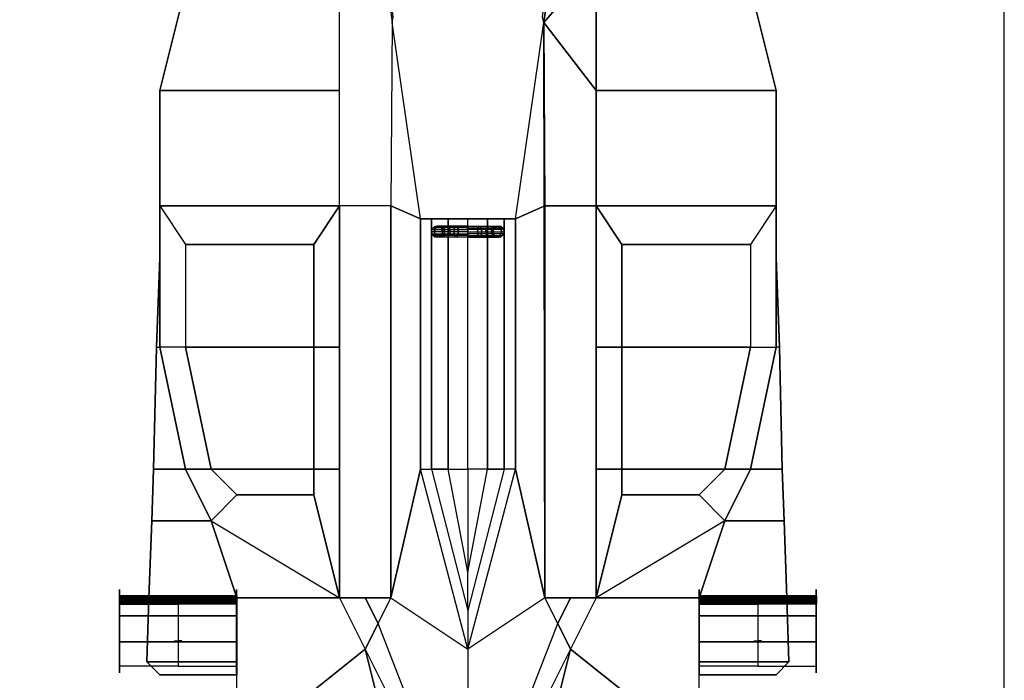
# Model space of a CAD drawing. Extents: x 149 to 250, y -977 to -912.
# Tile 54 of 156: x 221.93 to 225.77, y -966.42 to -963.85. Entities that reach past the tile are written whole.
import ezdxf

# ---------------------------------------------------------------- set-up
doc = ezdxf.new("R2010")
doc.units = 0
doc.header["$MEASUREMENT"] = 0
doc.layers.get('0').update_dxf_attribs({"linetype": 'CONTINUOUS'})
doc.layers.get('Defpoints').update_dxf_attribs({"linetype": 'CONTINUOUS'})
doc.layers.add('5', color=7, linetype='CONTINUOUS')
doc.layers.add('CAR1', color=7, linetype='CONTINUOUS')

# ---------------------------------------------------------------- blocks, each defined once
blk = doc.blocks.new('W1', base_point=(186.463393, 28.624081, 6))
at = {"color": 5}
for p in [(183.109839, 36.745864, 5.314705), (183.109839, 35.745864, 5.314705)]:
    blk.add_line(p, (183.109839, 36.245864, 5.314705), dxfattribs=at)
at = {"color": 5, "linetype": 'Continuous'}
for points in [[(180.609839, 43.841295, 6.814705), (180.609839, 43.841295, 5.314705), (185.609839, 43.841295, 5.314705), (185.609839, 43.841295, 6.814705)], [(183.028444, 36.245864, 5.914705), (181.128351, 36.245864, 5.964705), (181.128351, 43.841285, 5.964705), (183.028444, 43.841632, 5.914705)], [(183.028444, 36.245864, 6.214705), (181.128351, 36.245864, 6.164705), (181.128351, 43.841285, 6.164705), (183.028444, 43.841632, 6.214705)], [(185.057752, 36.245864, 5.664705), (183.028444, 36.245864, 5.914705), (183.028444, 43.841632, 5.914705), (185.057752, 43.841632, 5.664705)], [(185.057752, 36.245864, 6.464705), (183.028444, 36.245864, 6.214705), (183.028444, 43.841632, 6.214705), (185.057752, 43.841632, 6.464705)], [(185.974213, 36.245864, 5.581705), (185.057752, 36.245864, 5.664705), (185.057752, 43.841632, 5.664705), (185.974213, 43.841632, 5.581705)], [(185.974213, 36.245864, 6.547705), (185.057752, 36.245864, 6.464705), (185.057752, 43.841632, 6.464705), (185.974213, 43.841632, 6.547705)], [(185.609839, 43.841295, 6.814705), (187.109839, 43.841295, 6.314705), (187.109839, 43.841295, 5.814705), (185.609839, 43.841295, 5.314705)], [(185.98043, 43.867648, 6.547668), (185.98043, 36.245864, 6.547668), (186.109839, 36.245864, 6.564705), (186.109839, 43.867648, 6.564705)], [(186.109839, 43.867648, 5.564705), (186.109839, 36.245864, 5.564705), (185.98043, 36.245864, 5.581742), (185.98043, 43.867648, 5.581742)], [(186.109839, 43.867648, 6.564705), (186.109839, 36.245864, 6.564705), (186.239249, 36.245864, 6.547668), (186.239249, 43.867648, 6.547668)], [(186.239249, 43.867648, 5.581742), (186.239249, 36.245864, 5.581742), (186.109839, 36.245864, 5.564705), (186.109839, 43.867648, 5.564705)], [(186.239249, 43.867648, 6.547668), (186.239249, 36.245864, 6.547668), (186.359839, 36.245864, 6.497717), (186.359839, 43.867648, 6.497717)], [(186.359839, 43.867648, 5.631692), (186.359839, 36.245864, 5.631692), (186.239249, 36.245864, 5.581742), (186.239249, 43.867648, 5.581742)], [(186.359839, 43.867648, 6.497717), (186.359839, 36.245864, 6.497717), (186.463393, 36.245864, 6.418258), (186.463393, 43.867648, 6.418258)], [(186.463393, 43.867648, 5.711151), (186.463393, 36.245864, 5.711151), (186.359839, 36.245864, 5.631692), (186.359839, 43.867648, 5.631692)], [(186.463393, 43.867648, 6.418258), (186.463393, 36.245864, 6.418258), (186.542852, 36.245864, 6.314705), (186.542852, 43.867648, 6.314705)], [(186.542852, 43.867648, 5.814705), (186.542852, 36.245864, 5.814705), (186.463393, 36.245864, 5.711151), (186.463393, 43.867648, 5.711151)], [(186.542852, 43.867648, 6.314705), (186.542852, 36.245864, 6.314705), (186.592802, 36.245864, 6.194114), (186.592802, 43.867648, 6.194114)], [(186.592802, 43.867648, 5.935295), (186.592802, 36.245864, 5.935295), (186.542852, 36.245864, 5.814705), (186.542852, 43.867648, 5.814705)], [(186.592802, 43.867648, 6.194114), (186.592802, 36.245864, 6.194114), (186.609839, 36.245864, 6.064705), (186.609839, 43.867648, 6.064705)], [(186.609839, 43.867648, 6.064705), (186.609839, 36.245864, 6.064705), (186.592802, 36.245864, 5.935295), (186.592802, 43.867648, 5.935295)], [(183.028444, 36.245864, 6.214705), (181.128351, 36.245864, 6.164705), (181.128351, 28.650444, 6.164705), (183.028444, 28.650097, 6.214705)], [(183.028444, 36.245864, 5.914705), (181.128351, 36.245864, 5.964705), (181.128351, 28.650444, 5.964705), (183.028444, 28.650097, 5.914705)], [(185.057752, 36.245864, 6.464705), (183.028444, 36.245864, 6.214705), (183.028444, 28.650097, 6.214705), (185.057752, 28.650097, 6.464705)], [(185.057752, 36.245864, 5.664705), (183.028444, 36.245864, 5.914705), (183.028444, 28.650097, 5.914705), (185.057752, 28.650097, 5.664705)], [(185.974213, 36.245864, 6.547705), (185.057752, 36.245864, 6.464705), (185.057752, 28.650097, 6.464705), (185.974213, 28.650097, 6.547705)], [(185.974213, 36.245864, 5.581705), (185.057752, 36.245864, 5.664705), (185.057752, 28.650097, 5.664705), (185.974213, 28.650097, 5.581705)], [(186.109839, 28.624081, 5.564705), (186.109839, 36.245864, 5.564705), (185.98043, 36.245864, 5.581742), (185.98043, 28.624081, 5.581742)], [(185.98043, 28.624081, 6.547668), (185.98043, 36.245864, 6.547668), (186.109839, 36.245864, 6.564705), (186.109839, 28.624081, 6.564705)], [(186.239249, 28.624081, 5.581742), (186.239249, 36.245864, 5.581742), (186.109839, 36.245864, 5.564705), (186.109839, 28.624081, 5.564705)], [(186.109839, 28.624081, 6.564705), (186.109839, 36.245864, 6.564705), (186.239249, 36.245864, 6.547668), (186.239249, 28.624081, 6.547668)], [(186.359839, 28.624081, 5.631692), (186.359839, 36.245864, 5.631692), (186.239249, 36.245864, 5.581742), (186.239249, 28.624081, 5.581742)], [(186.239249, 28.624081, 6.547668), (186.239249, 36.245864, 6.547668), (186.359839, 36.245864, 6.497717), (186.359839, 28.624081, 6.497717)], [(186.463393, 28.624081, 5.711151), (186.463393, 36.245864, 5.711151), (186.359839, 36.245864, 5.631692), (186.359839, 28.624081, 5.631692)], [(186.359839, 28.624081, 6.497717), (186.359839, 36.245864, 6.497717), (186.463393, 36.245864, 6.418258), (186.463393, 28.624081, 6.418258)], [(186.542852, 28.624081, 5.814705), (186.542852, 36.245864, 5.814705), (186.463393, 36.245864, 5.711151), (186.463393, 28.624081, 5.711151)], [(186.463393, 28.624081, 6.418258), (186.463393, 36.245864, 6.418258), (186.542852, 36.245864, 6.314705), (186.542852, 28.624081, 6.314705)], [(186.592802, 28.624081, 5.935295), (186.592802, 36.245864, 5.935295), (186.542852, 36.245864, 5.814705), (186.542852, 28.624081, 5.814705)], [(186.542852, 28.624081, 6.314705), (186.542852, 36.245864, 6.314705), (186.592802, 36.245864, 6.194114), (186.592802, 28.624081, 6.194114)], [(186.609839, 28.624081, 6.064705), (186.609839, 36.245864, 6.064705), (186.592802, 36.245864, 5.935295), (186.592802, 28.624081, 5.935295)], [(186.592802, 28.624081, 6.194114), (186.592802, 36.245864, 6.194114), (186.609839, 36.245864, 6.064705), (186.609839, 28.624081, 6.064705)], [(180.609839, 28.650434, 6.814705), (180.609839, 28.650434, 5.314705), (185.609839, 28.650434, 5.314705), (185.609839, 28.650434, 6.814705)], [(185.609839, 28.650434, 6.814705), (187.109839, 28.650434, 6.314705), (187.109839, 28.650434, 5.814705), (185.609839, 28.650434, 5.314705)]]:
    blk.add_3dface(points, dxfattribs=at)

msp = doc.modelspace()

# ---------------------------------------------------------------- linework, layer by layer
at = {"layer": '5', "linetype": 'Continuous'}
for points in [[(223.28278, -963.03595, 9.225), (223.27797, -963.0723, 9.225), (223.38242, -963.85803, 10.125), (223.38728, -963.83621, 10.125)], [(224.07315, -963.03595, 9.225), (224.07797, -963.0723, 9.225), (223.97351, -963.85803, 10.125), (223.96865, -963.83621, 10.125)], [(223.97351, -963.85803, 10.125), (224.07797, -963.0723, 9.225), (224.17797, -963.6223, 9.625)], [(223.97351, -963.85803, 10.125), (224.17797, -963.6223, 9.625), (224.17797, -963.7223, 9.725), (224.17797, -964.1223, 9.825)], [(222.57797, -963.7223, 9.225), (222.57797, -963.7223, 9.725), (222.47797, -964.1223, 9.825), (222.47797, -964.1223, 9.225)], [(223.17797, -963.7223, 9.725), (222.57797, -963.7223, 9.725), (222.47797, -964.1223, 9.825), (223.17797, -964.1223, 9.825)], [(224.17797, -963.7223, 9.725), (224.77797, -963.7223, 9.725), (224.87797, -964.1223, 9.825), (224.17797, -964.1223, 9.825)], [(224.77797, -963.7223, 9.225), (224.77797, -963.7223, 9.725), (224.87797, -964.1223, 9.825), (224.87797, -964.1223, 9.225)], [(223.37797, -964.5723, 10.125), (223.49319, -964.6223, 10.20154), (223.38242, -963.85803, 10.125)], [(223.97797, -964.5723, 10.125), (223.86274, -964.6223, 10.20154), (223.97351, -963.85803, 10.125)], [(223.97351, -963.85803, 10.125), (224.17797, -964.1223, 9.825), (224.17797, -966.0973, 9.825), (223.97797, -966.0973, 10.125)], [(224.17797, -964.5723, 9.825), (223.97797, -964.5723, 10.125), (223.97351, -963.85803, 10.125), (224.17797, -964.1223, 9.825)], [(222.47797, -964.1223, 9.225), (222.47797, -964.1223, 9.825), (222.47797, -964.5723, 9.825), (222.47797, -964.5723, 9.225)], [(223.17797, -964.1223, 9.825), (222.47797, -964.1223, 9.825), (222.47797, -964.5723, 9.825), (223.17797, -964.5723, 9.825)], [(224.17797, -964.1223, 9.825), (224.87797, -964.1223, 9.825), (224.87797, -964.5723, 9.825), (224.17797, -964.5723, 9.825)], [(224.87797, -964.1223, 9.225), (224.87797, -964.1223, 9.825), (224.87797, -964.5723, 9.825), (224.87797, -964.5723, 9.225)], [(222.47797, -964.5723, 9.825), (222.57797, -964.7223, 9.625), (222.57797, -965.1223, 9.625), (222.47797, -965.1223, 9.825)], [(223.17797, -964.5723, 9.825), (222.47797, -964.5723, 9.825), (222.57797, -964.7223, 9.625), (223.07797, -964.7223, 9.625)], [(222.47797, -964.7723, 9.825), (222.47797, -964.5723, 9.825), (222.47797, -964.5723, 9.225), (222.47797, -964.7723, 9.225)], [(223.17797, -964.5723, 9.825), (223.07797, -964.7223, 9.625), (223.07797, -965.1223, 9.625), (223.17797, -965.1223, 9.825)], [(223.17797, -966.0973, 9.825), (223.37797, -966.0973, 10.125), (223.37797, -964.5723, 10.125), (223.17797, -964.5723, 9.825)], [(223.37797, -966.0973, 10.125), (223.49319, -965.5973, 10.20154), (223.49319, -964.6223, 10.20154), (223.37797, -964.5723, 10.125)], [(223.97797, -966.0973, 10.125), (223.86274, -965.5973, 10.20154), (223.86274, -964.6223, 10.20154), (223.97797, -964.5723, 10.125)], [(224.17797, -966.0973, 9.825), (223.97797, -966.0973, 10.125), (223.97797, -964.5723, 10.125), (224.17797, -964.5723, 9.825)], [(224.17797, -964.5723, 9.825), (224.27797, -964.7223, 9.625), (224.27797, -965.1223, 9.625), (224.17797, -965.1223, 9.825)], [(224.17797, -964.5723, 9.825), (224.87797, -964.5723, 9.825), (224.77797, -964.7223, 9.625), (224.27797, -964.7223, 9.625)], [(224.87797, -964.5723, 9.825), (224.77797, -964.7223, 9.625), (224.77797, -965.1223, 9.625), (224.87797, -965.1223, 9.825)], [(224.87797, -964.7723, 9.825), (224.87797, -964.5723, 9.825), (224.87797, -964.5723, 9.225), (224.87797, -964.7723, 9.225)], [(223.49319, -964.6223, 10.20154), (223.49319, -965.5973, 10.20154), (223.53655, -965.5973, 10.26642), (223.53655, -964.6223, 10.26642)], [(223.53655, -964.6223, 10.26642), (223.53655, -965.5973, 10.26642), (223.60143, -965.5973, 10.30978), (223.60143, -964.6223, 10.30978)], [(223.60143, -964.6223, 10.30978), (223.60143, -965.5973, 10.30978), (223.67797, -965.5973, 10.325), (223.67797, -964.6223, 10.325)], [(223.7545, -964.6223, 10.30978), (223.7545, -965.5973, 10.30978), (223.67797, -965.5973, 10.325), (223.67797, -964.6223, 10.325)], [(223.81939, -964.6223, 10.26642), (223.81939, -965.5973, 10.26642), (223.7545, -965.5973, 10.30978), (223.7545, -964.6223, 10.30978)], [(223.86274, -964.6223, 10.20154), (223.86274, -965.5973, 10.20154), (223.81939, -965.5973, 10.26642), (223.81939, -964.6223, 10.26642)], [(222.46517, -965.1223, 9.5), (222.46517, -965.1223, 9.45), (222.47797, -964.7723, 9.425), (222.47797, -964.7723, 9.475)], [(222.47797, -965.1223, 9.45), (222.47797, -964.7723, 9.425), (222.46517, -965.1223, 9.45)], [(222.47797, -965.1223, 9.5), (222.47797, -964.7723, 9.475), (222.46517, -965.1223, 9.5)], [(222.47797, -965.1223, 9.45), (222.47797, -964.7723, 9.425), (222.47797, -964.7723, 9.225), (222.47797, -965.1223, 9.225)], [(222.47797, -965.1223, 9.825), (222.47797, -965.1223, 9.5), (222.47797, -964.7723, 9.475), (222.47797, -964.7723, 9.825)], [(224.87797, -965.1223, 9.5), (224.87797, -964.7723, 9.475), (224.89076, -965.1223, 9.5)], [(224.87797, -965.1223, 9.45), (224.87797, -964.7723, 9.425), (224.89076, -965.1223, 9.45)], [(224.89076, -965.1223, 9.5), (224.89076, -965.1223, 9.45), (224.87797, -964.7723, 9.425), (224.87797, -964.7723, 9.475)], [(224.87797, -965.1223, 9.825), (224.87797, -965.1223, 9.5), (224.87797, -964.7723, 9.475), (224.87797, -964.7723, 9.825)], [(224.87797, -965.1223, 9.45), (224.87797, -964.7723, 9.425), (224.87797, -964.7723, 9.225), (224.87797, -965.1223, 9.225)], [(222.46517, -965.1223, 9.5), (222.46517, -965.1223, 9.45), (222.45395, -965.5973, 9.475), (222.45395, -965.5973, 9.525)], [(222.47797, -965.1223, 9.45), (222.57797, -965.5973, 9.475), (222.45395, -965.5973, 9.475), (222.46517, -965.1223, 9.45)], [(222.47797, -965.1223, 9.5), (222.57797, -965.5973, 9.525), (222.45395, -965.5973, 9.525), (222.46517, -965.1223, 9.5)], [(222.57797, -965.1223, 9.625), (222.47797, -965.1223, 9.825), (222.57797, -965.5973, 9.825), (222.67797, -965.5973, 9.725)], [(222.57797, -965.5973, 9.825), (222.57797, -965.5973, 9.525), (222.47797, -965.1223, 9.5), (222.47797, -965.1223, 9.825)], [(222.47797, -965.1223, 9.225), (222.47797, -965.1223, 9.45), (222.57797, -965.5973, 9.475), (222.57797, -965.5973, 9.225)], [(222.57797, -965.1223, 9.625), (222.67797, -965.5973, 9.725), (223.07797, -965.5973, 9.725), (223.07797, -965.1223, 9.625)], [(223.17797, -965.1223, 9.825), (223.07797, -965.1223, 9.625), (223.07797, -965.5973, 9.725), (223.17797, -965.5973, 9.825)], [(224.17797, -965.1223, 9.825), (224.27797, -965.1223, 9.625), (224.27797, -965.5973, 9.725), (224.17797, -965.5973, 9.825)], [(224.77797, -965.1223, 9.625), (224.67797, -965.5973, 9.725), (224.27797, -965.5973, 9.725), (224.27797, -965.1223, 9.625)], [(224.77797, -965.1223, 9.625), (224.87797, -965.1223, 9.825), (224.77797, -965.5973, 9.825), (224.67797, -965.5973, 9.725)], [(224.77797, -965.5973, 9.825), (224.77797, -965.5973, 9.525), (224.87797, -965.1223, 9.5), (224.87797, -965.1223, 9.825)], [(224.87797, -965.1223, 9.225), (224.87797, -965.1223, 9.45), (224.77797, -965.5973, 9.475), (224.77797, -965.5973, 9.225)], [(224.87797, -965.1223, 9.5), (224.77797, -965.5973, 9.525), (224.90199, -965.5973, 9.525), (224.89076, -965.1223, 9.5)], [(224.87797, -965.1223, 9.45), (224.77797, -965.5973, 9.475), (224.90199, -965.5973, 9.475), (224.89076, -965.1223, 9.45)], [(224.89076, -965.1223, 9.5), (224.89076, -965.1223, 9.45), (224.90199, -965.5973, 9.475), (224.90199, -965.5973, 9.525)], [(222.45395, -965.5973, 9.475), (222.57797, -965.5973, 9.475), (222.67797, -965.7973, 9.5), (222.44684, -965.7973, 9.5)], [(222.45395, -965.5973, 9.525), (222.57797, -965.5973, 9.525), (222.67797, -965.7973, 9.55), (222.44684, -965.7973, 9.55)], [(222.44684, -965.7973, 9.55), (222.44684, -965.7973, 9.5), (222.45395, -965.5973, 9.475), (222.45395, -965.5973, 9.525)], [(222.67797, -965.5973, 9.725), (222.57797, -965.5973, 9.825), (222.67797, -965.7973, 9.825), (222.77797, -965.6973, 9.825)], [(222.67797, -965.7973, 9.825), (222.67797, -965.7973, 9.55), (222.57797, -965.5973, 9.525), (222.57797, -965.5973, 9.825)], [(222.57797, -965.5973, 9.225), (222.57797, -965.5973, 9.475), (222.67797, -965.7973, 9.5), (222.67797, -965.7973, 9.225)], [(222.77797, -965.6973, 9.825), (223.07797, -965.6973, 9.825), (223.07797, -965.5973, 9.725), (222.67797, -965.5973, 9.725)], [(223.17797, -965.5973, 9.825), (223.07797, -965.5973, 9.725), (223.07797, -965.6973, 9.825), (223.17797, -966.0973, 9.825)], [(223.37797, -966.0973, 10.125), (223.67797, -966.2973, 10.125), (223.49319, -965.5973, 10.20154)], [(223.67797, -966.1473, 10.225), (223.67797, -966.2973, 10.125), (223.49319, -965.5973, 10.20154), (223.53655, -965.5973, 10.26642)], [(223.60143, -965.5973, 10.30978), (223.53655, -965.5973, 10.26642), (223.67797, -966.1473, 10.225), (223.67797, -965.9973, 10.325)], [(223.67797, -965.5973, 10.325), (223.67797, -965.9973, 10.325), (223.60143, -965.5973, 10.30978)], [(223.67797, -966.1473, 10.225), (223.67797, -966.2973, 10.125), (223.86274, -965.5973, 10.20154), (223.81939, -965.5973, 10.26642)], [(223.97797, -966.0973, 10.125), (223.67797, -966.2973, 10.125), (223.86274, -965.5973, 10.20154)], [(223.7545, -965.5973, 10.30978), (223.81939, -965.5973, 10.26642), (223.67797, -966.1473, 10.225), (223.67797, -965.9973, 10.325)], [(223.67797, -965.5973, 10.325), (223.67797, -965.9973, 10.325), (223.7545, -965.5973, 10.30978)], [(224.17797, -965.5973, 9.825), (224.27797, -965.5973, 9.725), (224.27797, -965.6973, 9.825), (224.17797, -966.0973, 9.825)], [(224.57797, -965.6973, 9.825), (224.27797, -965.6973, 9.825), (224.27797, -965.5973, 9.725), (224.67797, -965.5973, 9.725)], [(224.67797, -965.5973, 9.725), (224.77797, -965.5973, 9.825), (224.67797, -965.7973, 9.825), (224.57797, -965.6973, 9.825)], [(224.67797, -965.7973, 9.825), (224.67797, -965.7973, 9.55), (224.77797, -965.5973, 9.525), (224.77797, -965.5973, 9.825)], [(224.90199, -965.5973, 9.525), (224.77797, -965.5973, 9.525), (224.67797, -965.7973, 9.55), (224.9091, -965.7973, 9.55)], [(224.90199, -965.5973, 9.475), (224.77797, -965.5973, 9.475), (224.67797, -965.7973, 9.5), (224.9091, -965.7973, 9.5)], [(224.77797, -965.5973, 9.225), (224.77797, -965.5973, 9.475), (224.67797, -965.7973, 9.5), (224.67797, -965.7973, 9.225)], [(224.9091, -965.7973, 9.55), (224.9091, -965.7973, 9.5), (224.90199, -965.5973, 9.475), (224.90199, -965.5973, 9.525)], [(223.07797, -965.6973, 9.825), (222.77797, -965.6973, 9.825), (222.67797, -965.7973, 9.825), (223.17797, -966.0973, 9.825)], [(224.27797, -965.6973, 9.825), (224.57797, -965.6973, 9.825), (224.67797, -965.7973, 9.825), (224.17797, -966.0973, 9.825)], [(222.44684, -965.7973, 9.5), (222.67797, -965.7973, 9.5), (222.77797, -966.0973, 9.55), (222.43567, -966.0973, 9.55)], [(222.44684, -965.7973, 9.55), (222.67797, -965.7973, 9.55), (222.77797, -966.0973, 9.6), (222.43567, -966.0973, 9.6)], [(222.43567, -966.0973, 9.6), (222.43567, -966.0973, 9.55), (222.44684, -965.7973, 9.5), (222.44684, -965.7973, 9.55)], [(222.77797, -966.0973, 9.825), (222.77797, -966.0973, 9.6), (222.67797, -965.7973, 9.55), (222.67797, -965.7973, 9.825)], [(222.67797, -965.7973, 9.225), (222.67797, -965.7973, 9.5), (222.77797, -966.0973, 9.55), (222.77797, -966.0973, 9.225)], [(222.67797, -965.7973, 9.825), (223.17797, -966.0973, 9.825), (222.77797, -966.0973, 9.825)], [(224.67797, -965.7973, 9.825), (224.17797, -966.0973, 9.825), (224.57797, -966.0973, 9.825)], [(224.57797, -966.0973, 9.825), (224.57797, -966.0973, 9.6), (224.67797, -965.7973, 9.55), (224.67797, -965.7973, 9.825)], [(224.9091, -965.7973, 9.55), (224.67797, -965.7973, 9.55), (224.57797, -966.0973, 9.6), (224.92027, -966.0973, 9.6)], [(224.9091, -965.7973, 9.5), (224.67797, -965.7973, 9.5), (224.57797, -966.0973, 9.55), (224.92027, -966.0973, 9.55)], [(224.67797, -965.7973, 9.225), (224.67797, -965.7973, 9.5), (224.57797, -966.0973, 9.55), (224.57797, -966.0973, 9.225)], [(224.92027, -966.0973, 9.6), (224.92027, -966.0973, 9.55), (224.9091, -965.7973, 9.5), (224.9091, -965.7973, 9.55)], [(222.43567, -966.0973, 9.55), (222.77797, -966.0973, 9.55), (222.77797, -966.3473, 9.6), (222.42797, -966.3473, 9.6)], [(222.43567, -966.0973, 9.6), (222.77797, -966.0973, 9.6), (222.77797, -966.3473, 9.65), (222.42797, -966.3473, 9.65)], [(222.42797, -966.3473, 9.65), (222.42797, -966.3473, 9.6), (222.43567, -966.0973, 9.55), (222.43567, -966.0973, 9.6)], [(222.77797, -966.3473, 9.825), (222.77797, -966.3473, 9.65), (222.77797, -966.0973, 9.6), (222.77797, -966.0973, 9.825)], [(222.77797, -966.0973, 9.225), (222.77797, -966.0973, 9.55), (222.77797, -966.3473, 9.6), (222.77797, -966.3473, 9.225)], [(222.77797, -966.0973, 9.825), (223.17797, -966.0973, 9.825), (223.27797, -966.2973, 9.825), (222.77797, -966.6973, 9.825)], [(223.27797, -966.2973, 9.825), (223.32797, -966.1973, 9.975), (223.27797, -966.0973, 9.975), (223.17797, -966.0973, 9.825)], [(223.32797, -966.1973, 9.975), (223.37797, -966.0973, 10.125), (223.27797, -966.0973, 9.975)], [(223.67797, -967.0973, 9.825), (223.32797, -966.1973, 9.975), (223.37797, -966.0973, 10.125), (223.67797, -966.2973, 10.125)], [(223.67797, -967.0973, 9.825), (224.02797, -966.1973, 9.975), (223.97797, -966.0973, 10.125), (223.67797, -966.2973, 10.125)], [(224.02797, -966.1973, 9.975), (223.97797, -966.0973, 10.125), (224.07797, -966.0973, 9.975)], [(224.07797, -966.2973, 9.825), (224.02797, -966.1973, 9.975), (224.07797, -966.0973, 9.975), (224.17797, -966.0973, 9.825)], [(224.57797, -966.0973, 9.825), (224.17797, -966.0973, 9.825), (224.07797, -966.2973, 9.825), (224.57797, -966.6973, 9.825)], [(224.57797, -966.3473, 9.825), (224.57797, -966.3473, 9.65), (224.57797, -966.0973, 9.6), (224.57797, -966.0973, 9.825)], [(224.92027, -966.0973, 9.6), (224.57797, -966.0973, 9.6), (224.57797, -966.3473, 9.65), (224.92797, -966.3473, 9.65)], [(224.92027, -966.0973, 9.55), (224.57797, -966.0973, 9.55), (224.57797, -966.3473, 9.6), (224.92797, -966.3473, 9.6)], [(224.57797, -966.0973, 9.225), (224.57797, -966.0973, 9.55), (224.57797, -966.3473, 9.6), (224.57797, -966.3473, 9.225)], [(224.92797, -966.3473, 9.65), (224.92797, -966.3473, 9.6), (224.92027, -966.0973, 9.55), (224.92027, -966.0973, 9.6)], [(223.27797, -966.2973, 9.825), (223.67797, -967.0973, 9.825), (223.32797, -966.1973, 9.975)], [(224.07797, -966.2973, 9.825), (223.67797, -967.0973, 9.825), (224.02797, -966.1973, 9.975)], [(223.27797, -966.2973, 9.825), (223.37797, -966.6973, 9.825), (223.07797, -966.7973, 9.825), (222.77797, -966.6973, 9.825)], [(223.67797, -967.0973, 9.825), (223.47797, -966.8973, 9.825), (223.37797, -966.6973, 9.825), (223.27797, -966.2973, 9.825)], [(223.67797, -967.0973, 9.825), (223.87797, -966.8973, 9.825), (223.97797, -966.6973, 9.825), (224.07797, -966.2973, 9.825)], [(224.07797, -966.2973, 9.825), (223.97797, -966.6973, 9.825), (224.27797, -966.7973, 9.825), (224.57797, -966.6973, 9.825)], [(222.42797, -966.3473, 9.6), (222.77797, -966.3473, 9.6), (222.77797, -966.3973, 9.6), (222.47797, -966.3973, 9.6)], [(222.42797, -966.3473, 9.65), (222.77797, -966.3473, 9.65), (222.77797, -966.3973, 9.65), (222.47797, -966.3973, 9.65)], [(222.47797, -966.3973, 9.65), (222.42797, -966.3473, 9.65), (222.42797, -966.3473, 9.6), (222.47797, -966.3973, 9.6)], [(222.77797, -966.3973, 9.825), (222.77797, -966.3973, 9.65), (222.77797, -966.3473, 9.65), (222.77797, -966.3473, 9.825)], [(222.77797, -966.3473, 9.225), (222.77797, -966.3473, 9.6), (222.77797, -966.3973, 9.6), (222.77797, -966.3973, 9.225)], [(224.57797, -966.3973, 9.825), (224.57797, -966.3973, 9.65), (224.57797, -966.3473, 9.65), (224.57797, -966.3473, 9.825)], [(224.92797, -966.3473, 9.65), (224.57797, -966.3473, 9.65), (224.57797, -966.3973, 9.65), (224.87797, -966.3973, 9.65)], [(224.92797, -966.3473, 9.6), (224.57797, -966.3473, 9.6), (224.57797, -966.3973, 9.6), (224.87797, -966.3973, 9.6)], [(224.57797, -966.3473, 9.225), (224.57797, -966.3473, 9.6), (224.57797, -966.3973, 9.6), (224.57797, -966.3973, 9.225)], [(224.87797, -966.3973, 9.65), (224.92797, -966.3473, 9.65), (224.92797, -966.3473, 9.6), (224.87797, -966.3973, 9.6)], [(222.47797, -966.3973, 9.65), (222.77797, -966.3973, 9.65), (222.77797, -966.3973, 9.6), (222.47797, -966.3973, 9.6)], [(224.87797, -966.3973, 9.65), (224.57797, -966.3973, 9.65), (224.57797, -966.3973, 9.6), (224.87797, -966.3973, 9.6)]]:
    msp.add_3dface(points, dxfattribs=at)
at = {"layer": 'CAR1', "color": 7, "linetype": 'Continuous'}
for points in [[(223.49319, -964.6223, 9.325), (223.49319, -964.6223, 10.20154), (223.53655, -964.6223, 10.26642), (223.53655, -964.6223, 9.325)], [(223.53655, -964.6223, 9.325), (223.53655, -964.6223, 10.26642), (223.60143, -964.6223, 10.30978), (223.60143, -964.6223, 9.325)], [(223.60143, -964.6223, 9.325), (223.60143, -964.6223, 10.30978), (223.67797, -964.6223, 10.325), (223.67797, -964.6223, 9.325)], [(223.7545, -964.6223, 9.325), (223.7545, -964.6223, 10.30978), (223.67797, -964.6223, 10.325), (223.67797, -964.6223, 9.325)], [(223.81939, -964.6223, 9.325), (223.81939, -964.6223, 10.26642), (223.7545, -964.6223, 10.30978), (223.7545, -964.6223, 9.325)], [(223.86274, -964.6223, 9.325), (223.86274, -964.6223, 10.20154), (223.81939, -964.6223, 10.26642), (223.81939, -964.6223, 9.325)], [(223.53818, -964.6641, 10.26642), (223.54882, -964.6641, 10.31992), (223.54731, -964.67229, 10.32054), (223.53655, -964.67229, 10.26642)], [(223.54731, -964.67229, 10.32054), (223.53655, -964.67229, 10.26642), (223.53818, -964.68049, 10.26642), (223.54882, -964.68049, 10.31992)], [(223.55311, -964.65715, 10.31814), (223.54282, -964.65715, 10.27008), (223.53818, -964.6641, 10.26642), (223.54882, -964.6641, 10.31992)], [(223.53818, -964.68049, 10.26642), (223.54882, -964.68049, 10.31992), (223.55311, -964.68744, 10.31814), (223.54282, -964.68744, 10.27008)], [(223.54977, -964.6525, 10.27581), (223.55953, -964.6525, 10.31548), (223.55311, -964.65715, 10.31814), (223.54282, -964.65715, 10.27008)], [(223.54882, -964.6641, 10.31992), (223.57912, -964.6641, 10.36527), (223.57797, -964.67229, 10.36642), (223.54731, -964.67229, 10.32054)], [(223.57797, -964.67229, 10.36642), (223.54731, -964.67229, 10.32054), (223.54882, -964.68049, 10.31992), (223.57912, -964.68049, 10.36527)], [(223.5824, -964.65715, 10.36198), (223.55311, -964.65715, 10.31814), (223.54882, -964.6641, 10.31992), (223.57912, -964.6641, 10.36527)], [(223.54882, -964.68049, 10.31992), (223.57912, -964.68049, 10.36527), (223.5824, -964.68744, 10.36198), (223.55311, -964.68744, 10.31814)], [(223.5671, -964.65087, 10.31234), (223.55797, -964.65087, 10.28084), (223.54977, -964.6525, 10.27581), (223.55953, -964.6525, 10.31548)], [(223.55953, -964.6525, 10.31548), (223.58732, -964.6525, 10.35707), (223.5824, -964.65715, 10.36198), (223.55311, -964.65715, 10.31814)], [(223.56616, -964.6525, 10.28656), (223.57467, -964.6525, 10.30921), (223.5671, -964.65087, 10.31234), (223.55797, -964.65087, 10.28084)], [(223.59311, -964.65087, 10.35127), (223.5671, -964.65087, 10.31234), (223.55953, -964.6525, 10.31548), (223.58732, -964.6525, 10.35707)], [(223.58109, -964.65715, 10.30655), (223.57311, -964.65715, 10.29023), (223.56616, -964.6525, 10.28656), (223.57467, -964.6525, 10.30921)], [(223.57467, -964.6525, 10.30921), (223.59891, -964.6525, 10.34548), (223.59311, -964.65087, 10.35127), (223.5671, -964.65087, 10.31234)], [(223.57776, -964.6641, 10.29503), (223.58538, -964.6641, 10.30477), (223.58109, -964.65715, 10.30655), (223.57311, -964.65715, 10.29023)], [(223.58109, -964.68744, 10.30655), (223.57311, -964.68744, 10.29023), (223.57776, -964.68049, 10.29503), (223.58538, -964.68049, 10.30477)], [(223.60382, -964.65715, 10.34056), (223.58109, -964.65715, 10.30655), (223.57467, -964.6525, 10.30921), (223.59891, -964.6525, 10.34548)], [(223.58689, -964.67229, 10.30415), (223.57939, -964.67229, 10.29503), (223.57776, -964.6641, 10.29503), (223.58538, -964.6641, 10.30477)], [(223.57776, -964.68049, 10.29503), (223.58538, -964.68049, 10.30477), (223.58689, -964.67229, 10.30415), (223.57939, -964.67229, 10.29503)], [(223.57912, -964.6641, 10.36527), (223.62447, -964.6641, 10.39557), (223.62385, -964.67229, 10.39708), (223.57797, -964.67229, 10.36642)], [(223.62385, -964.67229, 10.39708), (223.57797, -964.67229, 10.36642), (223.57912, -964.68049, 10.36527), (223.62447, -964.68049, 10.39557)], [(223.62625, -964.65715, 10.39128), (223.5824, -964.65715, 10.36198), (223.57912, -964.6641, 10.36527), (223.62447, -964.6641, 10.39557)], [(223.57912, -964.68049, 10.36527), (223.62447, -964.68049, 10.39557), (223.62625, -964.68744, 10.39128), (223.5824, -964.68744, 10.36198)], [(223.58538, -964.6641, 10.30477), (223.60711, -964.6641, 10.33728), (223.60382, -964.65715, 10.34056), (223.58109, -964.65715, 10.30655)], [(223.60382, -964.68744, 10.34056), (223.58109, -964.68744, 10.30655), (223.58538, -964.68049, 10.30477), (223.60711, -964.68049, 10.33728)], [(223.58732, -964.6525, 10.35707), (223.62891, -964.6525, 10.38486), (223.62625, -964.65715, 10.39128), (223.5824, -964.65715, 10.36198)], [(223.60826, -964.67229, 10.33613), (223.58689, -964.67229, 10.30415), (223.58538, -964.6641, 10.30477), (223.60711, -964.6641, 10.33728)], [(223.58538, -964.68049, 10.30477), (223.60711, -964.68049, 10.33728), (223.60826, -964.67229, 10.33613), (223.58689, -964.67229, 10.30415)], [(223.63205, -964.65087, 10.37729), (223.59311, -964.65087, 10.35127), (223.58732, -964.6525, 10.35707), (223.62891, -964.6525, 10.38486)], [(223.59891, -964.6525, 10.34548), (223.63518, -964.6525, 10.36971), (223.63205, -964.65087, 10.37729), (223.59311, -964.65087, 10.35127)], [(223.63784, -964.65715, 10.36329), (223.60382, -964.65715, 10.34056), (223.59891, -964.6525, 10.34548), (223.63518, -964.6525, 10.36971)], [(223.60711, -964.6641, 10.33728), (223.63962, -964.6641, 10.359), (223.63784, -964.65715, 10.36329), (223.60382, -964.65715, 10.34056)], [(223.63784, -964.68744, 10.36329), (223.60382, -964.68744, 10.34056), (223.60711, -964.68049, 10.33728), (223.63962, -964.68049, 10.359)], [(223.64024, -964.67229, 10.3575), (223.60826, -964.67229, 10.33613), (223.60711, -964.6641, 10.33728), (223.63962, -964.6641, 10.359)], [(223.60711, -964.68049, 10.33728), (223.63962, -964.68049, 10.359), (223.64024, -964.67229, 10.3575), (223.60826, -964.67229, 10.33613)], [(223.62447, -964.6641, 10.39557), (223.67797, -964.6641, 10.40621), (223.67797, -964.67229, 10.40784), (223.62385, -964.67229, 10.39708)], [(223.67797, -964.67229, 10.40784), (223.62385, -964.67229, 10.39708), (223.62447, -964.68049, 10.39557), (223.67797, -964.68049, 10.40621)], [(223.67797, -964.65715, 10.40157), (223.62625, -964.65715, 10.39128), (223.62447, -964.6641, 10.39557), (223.67797, -964.6641, 10.40621)], [(223.62447, -964.68049, 10.39557), (223.67797, -964.68049, 10.40621), (223.67797, -964.68744, 10.40157), (223.62625, -964.68744, 10.39128)], [(223.62891, -964.6525, 10.38486), (223.67797, -964.6525, 10.39462), (223.67797, -964.65715, 10.40157), (223.62625, -964.65715, 10.39128)], [(223.67797, -964.65087, 10.38642), (223.63205, -964.65087, 10.37729), (223.62891, -964.6525, 10.38486), (223.67797, -964.6525, 10.39462)], [(223.63518, -964.6525, 10.36971), (223.67797, -964.6525, 10.37822), (223.67797, -964.65087, 10.38642), (223.63205, -964.65087, 10.37729)], [(223.67797, -964.65715, 10.37128), (223.63784, -964.65715, 10.36329), (223.63518, -964.6525, 10.36971), (223.67797, -964.6525, 10.37822)], [(223.63962, -964.6641, 10.359), (223.67797, -964.6641, 10.36663), (223.67797, -964.65715, 10.37128), (223.63784, -964.65715, 10.36329)], [(223.67797, -964.68744, 10.37128), (223.63784, -964.68744, 10.36329), (223.63962, -964.68049, 10.359), (223.67797, -964.68049, 10.36663)], [(223.67797, -964.67229, 10.365), (223.64024, -964.67229, 10.3575), (223.63962, -964.6641, 10.359), (223.67797, -964.6641, 10.36663)], [(223.63962, -964.68049, 10.359), (223.67797, -964.68049, 10.36663), (223.67797, -964.67229, 10.365), (223.64024, -964.67229, 10.3575)], [(223.67797, -964.65087, 10.38642), (223.72389, -964.65087, 10.37729), (223.72703, -964.6525, 10.38486), (223.67797, -964.6525, 10.39462)], [(223.72075, -964.6525, 10.36971), (223.67797, -964.6525, 10.37822), (223.67797, -964.65087, 10.38642), (223.72389, -964.65087, 10.37729)], [(223.67797, -964.65715, 10.37128), (223.71809, -964.65715, 10.36329), (223.72075, -964.6525, 10.36971), (223.67797, -964.6525, 10.37822)], [(223.72703, -964.6525, 10.38486), (223.67797, -964.6525, 10.39462), (223.67797, -964.65715, 10.40157), (223.72969, -964.65715, 10.39128)], [(223.71632, -964.6641, 10.359), (223.67797, -964.6641, 10.36663), (223.67797, -964.65715, 10.37128), (223.71809, -964.65715, 10.36329)], [(223.67797, -964.65715, 10.40157), (223.72969, -964.65715, 10.39128), (223.73146, -964.6641, 10.39557), (223.67797, -964.6641, 10.40621)], [(223.67797, -964.67229, 10.365), (223.71569, -964.67229, 10.3575), (223.71632, -964.6641, 10.359), (223.67797, -964.6641, 10.36663)], [(223.73146, -964.6641, 10.39557), (223.67797, -964.6641, 10.40621), (223.67797, -964.67229, 10.40784), (223.73209, -964.67229, 10.39708)], [(223.71632, -964.68049, 10.359), (223.67797, -964.68049, 10.36663), (223.67797, -964.67229, 10.365), (223.71569, -964.67229, 10.3575)], [(223.67797, -964.67229, 10.40784), (223.73209, -964.67229, 10.39708), (223.73146, -964.68049, 10.39557), (223.67797, -964.68049, 10.40621)], [(223.67797, -964.68744, 10.37128), (223.71809, -964.68744, 10.36329), (223.71632, -964.68049, 10.359), (223.67797, -964.68049, 10.36663)], [(223.73146, -964.68049, 10.39557), (223.67797, -964.68049, 10.40621), (223.67797, -964.68744, 10.40157), (223.72969, -964.68744, 10.39128)], [(223.71569, -964.67229, 10.3575), (223.74767, -964.67229, 10.33613), (223.74883, -964.6641, 10.33728), (223.71632, -964.6641, 10.359)], [(223.74883, -964.68049, 10.33728), (223.71632, -964.68049, 10.359), (223.71569, -964.67229, 10.3575), (223.74767, -964.67229, 10.33613)], [(223.74883, -964.6641, 10.33728), (223.71632, -964.6641, 10.359), (223.71809, -964.65715, 10.36329), (223.75211, -964.65715, 10.34056)], [(223.71809, -964.68744, 10.36329), (223.75211, -964.68744, 10.34056), (223.74883, -964.68049, 10.33728), (223.71632, -964.68049, 10.359)], [(223.71809, -964.65715, 10.36329), (223.75211, -964.65715, 10.34056), (223.75702, -964.6525, 10.34548), (223.72075, -964.6525, 10.36971)], [(223.75702, -964.6525, 10.34548), (223.72075, -964.6525, 10.36971), (223.72389, -964.65087, 10.37729), (223.76282, -964.65087, 10.35127)], [(223.72389, -964.65087, 10.37729), (223.76282, -964.65087, 10.35127), (223.76862, -964.6525, 10.35707), (223.72703, -964.6525, 10.38486)], [(223.76862, -964.6525, 10.35707), (223.72703, -964.6525, 10.38486), (223.72969, -964.65715, 10.39128), (223.77353, -964.65715, 10.36198)], [(223.72969, -964.65715, 10.39128), (223.77353, -964.65715, 10.36198), (223.77681, -964.6641, 10.36527), (223.73146, -964.6641, 10.39557)], [(223.77681, -964.68049, 10.36527), (223.73146, -964.68049, 10.39557), (223.72969, -964.68744, 10.39128), (223.77353, -964.68744, 10.36198)], [(223.77681, -964.6641, 10.36527), (223.73146, -964.6641, 10.39557), (223.73209, -964.67229, 10.39708), (223.77797, -964.67229, 10.36642)], [(223.73209, -964.67229, 10.39708), (223.77797, -964.67229, 10.36642), (223.77681, -964.68049, 10.36527), (223.73146, -964.68049, 10.39557)], [(223.74767, -964.67229, 10.33613), (223.76904, -964.67229, 10.30415), (223.77055, -964.6641, 10.30477), (223.74883, -964.6641, 10.33728)], [(223.77055, -964.68049, 10.30477), (223.74883, -964.68049, 10.33728), (223.74767, -964.67229, 10.33613), (223.76904, -964.67229, 10.30415)], [(223.77055, -964.6641, 10.30477), (223.74883, -964.6641, 10.33728), (223.75211, -964.65715, 10.34056), (223.77484, -964.65715, 10.30655)], [(223.75211, -964.68744, 10.34056), (223.77484, -964.68744, 10.30655), (223.77055, -964.68049, 10.30477), (223.74883, -964.68049, 10.33728)], [(223.75211, -964.65715, 10.34056), (223.77484, -964.65715, 10.30655), (223.78126, -964.6525, 10.30921), (223.75702, -964.6525, 10.34548)], [(223.78126, -964.6525, 10.30921), (223.75702, -964.6525, 10.34548), (223.76282, -964.65087, 10.35127), (223.78883, -964.65087, 10.31234)], [(223.76282, -964.65087, 10.35127), (223.78883, -964.65087, 10.31234), (223.79641, -964.6525, 10.31548), (223.76862, -964.6525, 10.35707)], [(223.79641, -964.6525, 10.31548), (223.76862, -964.6525, 10.35707), (223.77353, -964.65715, 10.36198), (223.80283, -964.65715, 10.31814)], [(223.76904, -964.67229, 10.30415), (223.77655, -964.67229, 10.29503), (223.77818, -964.6641, 10.29503), (223.77055, -964.6641, 10.30477)], [(223.77818, -964.68049, 10.29503), (223.77055, -964.68049, 10.30477), (223.76904, -964.67229, 10.30415), (223.77655, -964.67229, 10.29503)], [(223.77818, -964.6641, 10.29503), (223.77055, -964.6641, 10.30477), (223.77484, -964.65715, 10.30655), (223.78282, -964.65715, 10.29023)], [(223.77484, -964.68744, 10.30655), (223.78282, -964.68744, 10.29023), (223.77818, -964.68049, 10.29503), (223.77055, -964.68049, 10.30477)], [(223.77353, -964.65715, 10.36198), (223.80283, -964.65715, 10.31814), (223.80712, -964.6641, 10.31992), (223.77681, -964.6641, 10.36527)], [(223.80712, -964.68049, 10.31992), (223.77681, -964.68049, 10.36527), (223.77353, -964.68744, 10.36198), (223.80283, -964.68744, 10.31814)], [(223.77484, -964.65715, 10.30655), (223.78282, -964.65715, 10.29023), (223.78977, -964.6525, 10.28656), (223.78126, -964.6525, 10.30921)], [(223.80712, -964.6641, 10.31992), (223.77681, -964.6641, 10.36527), (223.77797, -964.67229, 10.36642), (223.80862, -964.67229, 10.32054)], [(223.77797, -964.67229, 10.36642), (223.80862, -964.67229, 10.32054), (223.80712, -964.68049, 10.31992), (223.77681, -964.68049, 10.36527)], [(223.78977, -964.6525, 10.28656), (223.78126, -964.6525, 10.30921), (223.78883, -964.65087, 10.31234), (223.79797, -964.65087, 10.28084)], [(223.78883, -964.65087, 10.31234), (223.79797, -964.65087, 10.28084), (223.80616, -964.6525, 10.27581), (223.79641, -964.6525, 10.31548)], [(223.80616, -964.6525, 10.27581), (223.79641, -964.6525, 10.31548), (223.80283, -964.65715, 10.31814), (223.81311, -964.65715, 10.27008)], [(223.80283, -964.65715, 10.31814), (223.81311, -964.65715, 10.27008), (223.81776, -964.6641, 10.26642), (223.80712, -964.6641, 10.31992)], [(223.81776, -964.68049, 10.26642), (223.80712, -964.68049, 10.31992), (223.80283, -964.68744, 10.31814), (223.81311, -964.68744, 10.27008)], [(223.81776, -964.6641, 10.26642), (223.80712, -964.6641, 10.31992), (223.80862, -964.67229, 10.32054), (223.81939, -964.67229, 10.26642)], [(223.80862, -964.67229, 10.32054), (223.81939, -964.67229, 10.26642), (223.81776, -964.68049, 10.26642), (223.80712, -964.68049, 10.31992)], [(223.55311, -964.68744, 10.31814), (223.54282, -964.68744, 10.27008), (223.54977, -964.69208, 10.27581), (223.55953, -964.69208, 10.31548)], [(223.54977, -964.69208, 10.27581), (223.55953, -964.69208, 10.31548), (223.5671, -964.69371, 10.31234), (223.55797, -964.69371, 10.28084)], [(223.5824, -964.68744, 10.36198), (223.55311, -964.68744, 10.31814), (223.55953, -964.69208, 10.31548), (223.58732, -964.69208, 10.35707)], [(223.5671, -964.69371, 10.31234), (223.55797, -964.69371, 10.28084), (223.56616, -964.69208, 10.28656), (223.57467, -964.69208, 10.30921)], [(223.55953, -964.69208, 10.31548), (223.58732, -964.69208, 10.35707), (223.59311, -964.69371, 10.35127), (223.5671, -964.69371, 10.31234)], [(223.56616, -964.69208, 10.28656), (223.57467, -964.69208, 10.30921), (223.58109, -964.68744, 10.30655), (223.57311, -964.68744, 10.29023)], [(223.59311, -964.69371, 10.35127), (223.5671, -964.69371, 10.31234), (223.57467, -964.69208, 10.30921), (223.59891, -964.69208, 10.34548)], [(223.57467, -964.69208, 10.30921), (223.59891, -964.69208, 10.34548), (223.60382, -964.68744, 10.34056), (223.58109, -964.68744, 10.30655)], [(223.62625, -964.68744, 10.39128), (223.5824, -964.68744, 10.36198), (223.58732, -964.69208, 10.35707), (223.62891, -964.69208, 10.38486)], [(223.58732, -964.69208, 10.35707), (223.62891, -964.69208, 10.38486), (223.63205, -964.69371, 10.37729), (223.59311, -964.69371, 10.35127)], [(223.63205, -964.69371, 10.37729), (223.59311, -964.69371, 10.35127), (223.59891, -964.69208, 10.34548), (223.63518, -964.69208, 10.36971)], [(223.59891, -964.69208, 10.34548), (223.63518, -964.69208, 10.36971), (223.63784, -964.68744, 10.36329), (223.60382, -964.68744, 10.34056)], [(223.67797, -964.68744, 10.40157), (223.62625, -964.68744, 10.39128), (223.62891, -964.69208, 10.38486), (223.67797, -964.69208, 10.39462)], [(223.62891, -964.69208, 10.38486), (223.67797, -964.69208, 10.39462), (223.67797, -964.69371, 10.38642), (223.63205, -964.69371, 10.37729)], [(223.67797, -964.69371, 10.38642), (223.63205, -964.69371, 10.37729), (223.63518, -964.69208, 10.36971), (223.67797, -964.69208, 10.37822)], [(223.63518, -964.69208, 10.36971), (223.67797, -964.69208, 10.37822), (223.67797, -964.68744, 10.37128), (223.63784, -964.68744, 10.36329)], [(223.72075, -964.69208, 10.36971), (223.67797, -964.69208, 10.37822), (223.67797, -964.68744, 10.37128), (223.71809, -964.68744, 10.36329)], [(223.67797, -964.68744, 10.40157), (223.72969, -964.68744, 10.39128), (223.72703, -964.69208, 10.38486), (223.67797, -964.69208, 10.39462)], [(223.72703, -964.69208, 10.38486), (223.67797, -964.69208, 10.39462), (223.67797, -964.69371, 10.38642), (223.72389, -964.69371, 10.37729)], [(223.67797, -964.69371, 10.38642), (223.72389, -964.69371, 10.37729), (223.72075, -964.69208, 10.36971), (223.67797, -964.69208, 10.37822)], [(223.75702, -964.69208, 10.34548), (223.72075, -964.69208, 10.36971), (223.71809, -964.68744, 10.36329), (223.75211, -964.68744, 10.34056)], [(223.72389, -964.69371, 10.37729), (223.76282, -964.69371, 10.35127), (223.75702, -964.69208, 10.34548), (223.72075, -964.69208, 10.36971)], [(223.76862, -964.69208, 10.35707), (223.72703, -964.69208, 10.38486), (223.72389, -964.69371, 10.37729), (223.76282, -964.69371, 10.35127)], [(223.72969, -964.68744, 10.39128), (223.77353, -964.68744, 10.36198), (223.76862, -964.69208, 10.35707), (223.72703, -964.69208, 10.38486)], [(223.78126, -964.69208, 10.30921), (223.75702, -964.69208, 10.34548), (223.75211, -964.68744, 10.34056), (223.77484, -964.68744, 10.30655)], [(223.76282, -964.69371, 10.35127), (223.78883, -964.69371, 10.31234), (223.78126, -964.69208, 10.30921), (223.75702, -964.69208, 10.34548)], [(223.79641, -964.69208, 10.31548), (223.76862, -964.69208, 10.35707), (223.76282, -964.69371, 10.35127), (223.78883, -964.69371, 10.31234)], [(223.77353, -964.68744, 10.36198), (223.80283, -964.68744, 10.31814), (223.79641, -964.69208, 10.31548), (223.76862, -964.69208, 10.35707)], [(223.78977, -964.69208, 10.28656), (223.78126, -964.69208, 10.30921), (223.77484, -964.68744, 10.30655), (223.78282, -964.68744, 10.29023)], [(223.78883, -964.69371, 10.31234), (223.79797, -964.69371, 10.28084), (223.78977, -964.69208, 10.28656), (223.78126, -964.69208, 10.30921)], [(223.80616, -964.69208, 10.27581), (223.79641, -964.69208, 10.31548), (223.78883, -964.69371, 10.31234), (223.79797, -964.69371, 10.28084)], [(223.80283, -964.68744, 10.31814), (223.81311, -964.68744, 10.27008), (223.80616, -964.69208, 10.27581), (223.79641, -964.69208, 10.31548)]]:
    msp.add_3dface(points, dxfattribs=at)
at = {"layer": 'CAR1', "color": 197, "linetype": 'Continuous'}
for points in [[(223.07797, -964.7223, 9.635), (222.57797, -964.7223, 9.635), (222.57797, -965.1223, 9.635), (223.07797, -965.1223, 9.635)], [(223.07797, -964.7223, 9.625), (222.57797, -964.7223, 9.625), (222.57797, -965.1223, 9.625), (223.07797, -965.1223, 9.625)], [(224.27797, -964.7223, 9.625), (224.77797, -964.7223, 9.625), (224.77797, -965.1223, 9.625), (224.27797, -965.1223, 9.625)], [(224.27797, -964.7223, 9.635), (224.77797, -964.7223, 9.635), (224.77797, -965.1223, 9.635), (224.27797, -965.1223, 9.635)]]:
    msp.add_3dface(points, dxfattribs=at)
at = {"layer": 'Defpoints'}
msp.add_lwpolyline([(204.16667, -976.22704), (225.76667, -976.22704), (225.76667, -948.32704), (204.16667, -948.32704)], close=True, dxfattribs=at)

# ---------------------------------------------------------------- block references
at = {"layer": 'CAR1', "yscale": 0.02999999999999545, "zscale": 0.05}
for p, xscale, rotation in [((222.77797, -966.0973, 9.825), 0.05, 90), ((224.57797, -966.0973, 9.825), -0.05, 270)]:
    msp.add_blockref('W1', p, dxfattribs=dict(at, xscale=xscale, rotation=rotation))

doc.saveas('drawing.dxf')
